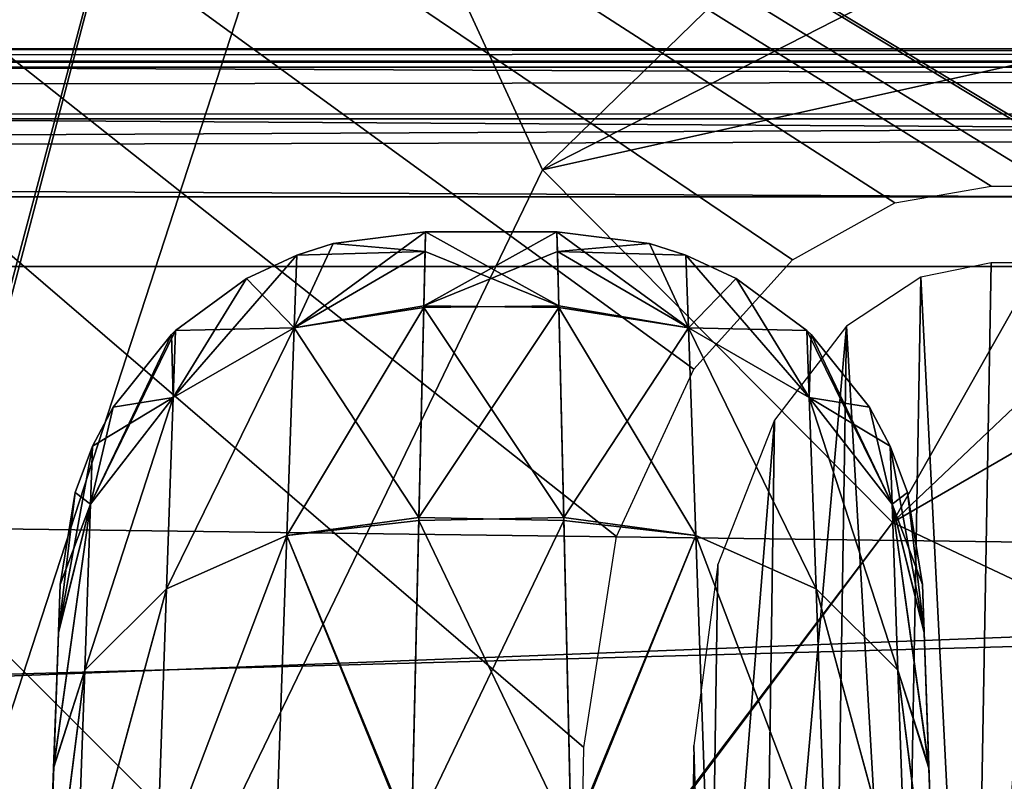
# Model space of a CAD drawing. Header units: millimetres. Extents: x -75 to 75, y -30 to 50.
# Tile 181 of 256: x 18.26 to 20.95, y 4 to 6.08. Entities that reach past the tile are written whole.
import ezdxf

# ---------------------------------------------------------------- set-up
doc = ezdxf.new("R2010")
doc.units = ezdxf.units.MM
doc.header["$LTSCALE"] = 81.481481
for name, color, linetype in [('127', 7, 'CONTINUOUS'), ('130', 7, 'CONTINUOUS'), ('133', 7, 'CONTINUOUS'), ('134', 7, 'CONTINUOUS'), ('137', 7, 'CONTINUOUS'), ('138', 7, 'CONTINUOUS'), ('154', 7, 'CONTINUOUS'), ('155', 7, 'CONTINUOUS'), ('160', 7, 'CONTINUOUS'), ('161', 7, 'CONTINUOUS'), ('162', 7, 'CONTINUOUS'), ('163', 7, 'CONTINUOUS'), ('192', 7, 'CONTINUOUS'), ('220', 7, 'CONTINUOUS'), ('221', 7, 'CONTINUOUS'), ('23', 7, 'CONTINUOUS'), ('231', 7, 'CONTINUOUS'), ('237', 7, 'CONTINUOUS'), ('257', 7, 'CONTINUOUS'), ('339', 7, 'CONTINUOUS'), ('347', 7, 'CONTINUOUS'), ('458', 7, 'CONTINUOUS'), ('482', 7, 'CONTINUOUS'), ('53', 7, 'CONTINUOUS'), ('6', 7, 'CONTINUOUS'), ('632', 7, 'CONTINUOUS'), ('633', 7, 'CONTINUOUS'), ('771', 7, 'CONTINUOUS'), ('8', 7, 'CONTINUOUS')]:
    doc.layers.add(name, color=color, linetype=linetype)

msp = doc.modelspace()

# ---------------------------------------------------------------- linework, layer by layer
at = {"layer": '127', "color": 251, "linetype": 'Continuous', "true_color": 0x464b4f}
for points in [[(52, 6, 16.422), (-11.7799, 6, 15.217), (-52, 6, 16.422), (52, 6, 16.422)], [(-11.2236, 6, 15.217), (-11.7799, 6, 15.217), (52, 6, 16.422), (-11.2236, 6, 15.217)], [(-10.7224, 6, 14.9756), (-11.2236, 6, 15.217), (52, 6, 16.422), (-10.7224, 6, 14.9756)], [(-10.3756, 6, 14.5407), (-10.7224, 6, 14.9756), (52, 6, 16.422), (-10.3756, 6, 14.5407)], [(-10.2518, 6, 13.9983), (-10.3756, 6, 14.5407), (52, 6, 16.422), (-10.2518, 6, 13.9983)], [(8.5607, 6, 14.0575), (-10.2518, 6, 13.9983), (52, 6, 16.422), (8.5607, 6, 14.0575)], [(9.117, 6, 14.0575), (8.5607, 6, 14.0575), (52, 6, 16.422), (9.117, 6, 14.0575)], [(9.6182, 6, 13.8161), (9.117, 6, 14.0575), (52, 6, 16.422), (9.6182, 6, 13.8161)], [(9.965, 6, 13.3812), (9.6182, 6, 13.8161), (52, 6, 16.422), (9.965, 6, 13.3812)], [(10.0888, 6, 12.8388), (9.965, 6, 13.3812), (52, 6, 16.422), (10.0888, 6, 12.8388)], [(10.7224, 6, -5.0211), (10.0888, 6, 12.8388), (52, 6, 16.422), (10.7224, 6, -5.0211)], [(11.2236, 6, -4.7797), (10.7224, 6, -5.0211), (52, 6, 16.422), (11.2236, 6, -4.7797)], [(11.7799, 6, -4.7797), (11.2236, 6, -4.7797), (52, 6, 16.422), (11.7799, 6, -4.7797)], [(12.2811, 6, -5.0211), (11.7799, 6, -4.7797), (52, 6, 16.422), (12.2811, 6, -5.0211)], [(12.628, 6, -5.456), (12.2811, 6, -5.0211), (52, 6, 16.422), (12.628, 6, -5.456)], [(12.7518, 6, -5.9983), (12.628, 6, -5.456), (52, 6, 16.422), (12.7518, 6, -5.9983)], [(13.6214, 6, -43.9675), (12.7518, 6, -39.9983), (52, 6, 16.422), (13.6214, 6, -43.9675)], [(12.7518, 6, -39.9983), (12.7518, 6, -5.9983), (52, 6, 16.422), (12.7518, 6, -39.9983)], [(14.1898, 6, -43.4817), (13.6214, 6, -43.9675), (52, 6, 16.422), (14.1898, 6, -43.4817)], [(14.7743, 6, -43.1009), (14.1898, 6, -43.4817), (52, 6, 16.422), (14.7743, 6, -43.1009)], [(16.0228, 6, -42.5929), (14.7743, 6, -43.1009), (52, 6, 16.422), (16.0228, 6, -42.5929)], [(16.0228, 6, -42.5929), (50.8738, 6, 14.5424), (17.3407, 6, -42.422), (16.0228, 6, -42.5929)], [(50.8738, 6, 14.5424), (16.0228, 6, -42.5929), (52, 6, 16.422), (50.8738, 6, 14.5424)], [(50.8738, 6, 14.5424), (50.75, 6, 14), (17.3407, 6, -42.422), (50.8738, 6, 14.5424)], [(50.75, 6, 14), (50.75, 6, -20), (17.3407, 6, -42.422), (50.75, 6, 14)], [(50.8738, 6, -20.5424), (51.2206, 6, -20.9773), (17.3407, 6, -42.422), (50.8738, 6, -20.5424)], [(17.3407, 6, -42.422), (51.7218, 6, -21.2187), (52, 6, -42.422), (17.3407, 6, -42.422)], [(50.75, 6, -20), (50.8738, 6, -20.5424), (17.3407, 6, -42.422), (50.75, 6, -20)], [(51.2206, 6, -20.9773), (51.7218, 6, -21.2187), (17.3407, 6, -42.422), (51.2206, 6, -20.9773)]]:
    msp.add_3dface(points, dxfattribs=at)
at = {"layer": '130', "color": 251, "linetype": 'Continuous', "true_color": 0x464b4f}
for points in [[(19.3705, 5.5, 79.9894), (19.7295, 5.5, 82.0106), (19.7295, 5.5, 79.9894), (19.3705, 5.5, 79.9894)], [(19.3705, 5.5, 82.0106), (19.7295, 5.5, 82.0106), (19.3705, 5.5, 79.9894), (19.3705, 5.5, 82.0106)]]:
    msp.add_3dface(points, dxfattribs=at)
at = {"layer": '133', "color": 251, "linetype": 'Continuous', "true_color": 0x464b4f}
for points in [[(18.3711, 4.5349, 79.9894), (18.3665, 4.4032, 79.2756), (18.3101, 2.7895, 83.9944), (18.3711, 4.5349, 79.9894)], [(18.3711, 4.5349, 82.0106), (18.3711, 4.5349, 79.9894), (18.3101, 2.7895, 83.9944), (18.3711, 4.5349, 82.0106)], [(18.3666, 4.406, 82.7171), (18.3711, 4.5349, 82.0106), (18.3101, 2.7895, 83.9944), (18.3666, 4.406, 82.7171)], [(18.3537, 4.0371, 83.331), (18.3666, 4.406, 82.7171), (18.3101, 2.7895, 83.9944), (18.3537, 4.0371, 83.331)], [(18.3665, 4.4032, 79.2756), (18.3535, 4.0328, 78.6641), (18.3101, 2.7895, 83.9944), (18.3665, 4.4032, 79.2756)], [(18.3341, 3.4756, 83.7756), (18.3537, 4.0371, 83.331), (18.3101, 2.7895, 83.9944), (18.3341, 3.4756, 83.7756)], [(18.3535, 4.0328, 78.6641), (18.3339, 3.4709, 78.2219), (18.3101, 2.7895, 83.9944), (18.3535, 4.0328, 78.6641)]]:
    msp.add_3dface(points, dxfattribs=at)
at = {"layer": '134', "color": 251, "linetype": 'Continuous', "true_color": 0x464b4f}
for points in [[(20.7334, 4.406, 79.2829), (20.7289, 4.5349, 79.9894), (20.7899, 2.7895, 78.0056), (20.7334, 4.406, 79.2829)], [(20.7289, 4.5349, 79.9894), (20.7289, 4.5349, 82.0106), (20.7899, 2.7895, 78.0056), (20.7289, 4.5349, 79.9894)], [(20.7289, 4.5349, 82.0106), (20.7335, 4.4032, 82.7244), (20.7899, 2.7895, 78.0056), (20.7289, 4.5349, 82.0106)], [(20.7463, 4.0371, 78.669), (20.7334, 4.406, 79.2829), (20.7899, 2.7895, 78.0056), (20.7463, 4.0371, 78.669)], [(20.7335, 4.4032, 82.7244), (20.7465, 4.0328, 83.3359), (20.7899, 2.7895, 78.0056), (20.7335, 4.4032, 82.7244)], [(20.7659, 3.4756, 78.2244), (20.7463, 4.0371, 78.669), (20.7899, 2.7895, 78.0056), (20.7659, 3.4756, 78.2244)], [(20.7465, 4.0328, 83.3359), (20.7661, 3.4709, 83.7781), (20.7899, 2.7895, 78.0056), (20.7465, 4.0328, 83.3359)]]:
    msp.add_3dface(points, dxfattribs=at)
at = {"layer": '137', "color": 251, "linetype": 'Continuous', "true_color": 0x464b4f}
for points in [[(19.9827, 5.4674, 79.9894), (19.7295, 5.5, 79.9894), (19.9827, 5.4674, 82.0106), (19.9827, 5.4674, 79.9894)], [(19.7295, 5.5, 79.9894), (19.7295, 5.5, 82.0106), (19.9827, 5.4674, 82.0106), (19.7295, 5.5, 79.9894)], [(20.082, 5.4358, 82.0106), (19.9827, 5.4674, 79.9894), (19.9827, 5.4674, 82.0106), (20.082, 5.4358, 82.0106)], [(20.082, 5.4358, 79.9894), (19.9827, 5.4674, 79.9894), (20.082, 5.4358, 82.0106), (20.082, 5.4358, 79.9894)], [(20.2194, 5.3718, 82.0106), (20.082, 5.4358, 79.9894), (20.082, 5.4358, 82.0106), (20.2194, 5.3718, 82.0106)], [(20.2194, 5.3718, 79.9894), (20.082, 5.4358, 79.9894), (20.2194, 5.3718, 82.0106), (20.2194, 5.3718, 79.9894)], [(20.413, 5.23, 82.0106), (20.2194, 5.3718, 79.9894), (20.2194, 5.3718, 82.0106), (20.413, 5.23, 82.0106)], [(20.413, 5.23, 79.9894), (20.2194, 5.3718, 79.9894), (20.413, 5.23, 82.0106), (20.413, 5.23, 79.9894)], [(20.4242, 5.2193, 82.0106), (20.413, 5.23, 79.9894), (20.413, 5.23, 82.0106), (20.4242, 5.2193, 82.0106)], [(20.4242, 5.2193, 79.9894), (20.413, 5.23, 79.9894), (20.4242, 5.2193, 82.0106), (20.4242, 5.2193, 79.9894)], [(20.5837, 5.02, 82.0106), (20.4242, 5.2193, 79.9894), (20.4242, 5.2193, 82.0106), (20.5837, 5.02, 82.0106)], [(20.5837, 5.02, 79.9894), (20.4242, 5.2193, 79.9894), (20.5837, 5.02, 82.0106), (20.5837, 5.02, 79.9894)], [(20.6402, 4.9133, 82.0106), (20.5837, 5.02, 79.9894), (20.5837, 5.02, 82.0106), (20.6402, 4.9133, 82.0106)], [(20.6402, 4.9133, 79.9894), (20.5837, 5.02, 79.9894), (20.6402, 4.9133, 82.0106), (20.6402, 4.9133, 79.9894)], [(20.6875, 4.7868, 82.0106), (20.6402, 4.9133, 79.9894), (20.6402, 4.9133, 82.0106), (20.6875, 4.7868, 82.0106)], [(20.6875, 4.7868, 79.9894), (20.6402, 4.9133, 79.9894), (20.6875, 4.7868, 82.0106), (20.6875, 4.7868, 79.9894)], [(20.7289, 4.5349, 82.0106), (20.6875, 4.7868, 79.9894), (20.6875, 4.7868, 82.0106), (20.7289, 4.5349, 82.0106)], [(20.7289, 4.5349, 82.0106), (20.7289, 4.5349, 79.9894), (20.6875, 4.7868, 79.9894), (20.7289, 4.5349, 82.0106)]]:
    msp.add_3dface(points, dxfattribs=at)
at = {"layer": '138', "color": 251, "linetype": 'Continuous', "true_color": 0x464b4f}
for points in [[(19.3705, 5.5, 82.0106), (19.3705, 5.5, 79.9894), (19.1173, 5.4674, 79.9894), (19.3705, 5.5, 82.0106)], [(19.1173, 5.4674, 82.0106), (19.3705, 5.5, 82.0106), (19.1173, 5.4674, 79.9894), (19.1173, 5.4674, 82.0106)], [(19.018, 5.4358, 79.9894), (19.1173, 5.4674, 82.0106), (19.1173, 5.4674, 79.9894), (19.018, 5.4358, 79.9894)], [(19.018, 5.4358, 82.0106), (19.1173, 5.4674, 82.0106), (19.018, 5.4358, 79.9894), (19.018, 5.4358, 82.0106)], [(18.8806, 5.3718, 79.9894), (19.018, 5.4358, 82.0106), (19.018, 5.4358, 79.9894), (18.8806, 5.3718, 79.9894)], [(18.8806, 5.3718, 82.0106), (19.018, 5.4358, 82.0106), (18.8806, 5.3718, 79.9894), (18.8806, 5.3718, 82.0106)], [(18.687, 5.23, 79.9894), (18.8806, 5.3718, 82.0106), (18.8806, 5.3718, 79.9894), (18.687, 5.23, 79.9894)], [(18.687, 5.23, 82.0106), (18.8806, 5.3718, 82.0106), (18.687, 5.23, 79.9894), (18.687, 5.23, 82.0106)], [(18.6758, 5.2193, 79.9894), (18.687, 5.23, 82.0106), (18.687, 5.23, 79.9894), (18.6758, 5.2193, 79.9894)], [(18.6758, 5.2193, 82.0106), (18.687, 5.23, 82.0106), (18.6758, 5.2193, 79.9894), (18.6758, 5.2193, 82.0106)], [(18.5163, 5.02, 82.0106), (18.6758, 5.2193, 82.0106), (18.5163, 5.02, 79.9894), (18.5163, 5.02, 82.0106)], [(18.5163, 5.02, 79.9894), (18.6758, 5.2193, 82.0106), (18.6758, 5.2193, 79.9894), (18.5163, 5.02, 79.9894)], [(18.4598, 4.9133, 82.0106), (18.5163, 5.02, 82.0106), (18.4598, 4.9133, 79.9894), (18.4598, 4.9133, 82.0106)], [(18.4598, 4.9133, 79.9894), (18.5163, 5.02, 82.0106), (18.5163, 5.02, 79.9894), (18.4598, 4.9133, 79.9894)], [(18.4125, 4.7868, 82.0106), (18.4598, 4.9133, 82.0106), (18.4125, 4.7868, 79.9894), (18.4125, 4.7868, 82.0106)], [(18.4125, 4.7868, 79.9894), (18.4598, 4.9133, 82.0106), (18.4598, 4.9133, 79.9894), (18.4125, 4.7868, 79.9894)], [(18.3711, 4.5349, 79.9894), (18.4125, 4.7868, 82.0106), (18.4125, 4.7868, 79.9894), (18.3711, 4.5349, 79.9894)], [(18.3711, 4.5349, 79.9894), (18.3711, 4.5349, 82.0106), (18.4125, 4.7868, 82.0106), (18.3711, 4.5349, 79.9894)]]:
    msp.add_3dface(points, dxfattribs=at)
at = {"layer": '154', "color": 251, "linetype": 'Continuous', "true_color": 0x464b4f}
for points in [[(19.7295, 5.5, 82.0106), (19.3657, 5.2971, 83.0951), (19.7308, 5.4461, 82.5768), (19.7295, 5.5, 82.0106)], [(19.7295, 5.5, 82.0106), (19.3705, 5.5, 82.0106), (19.3657, 5.2971, 83.0951), (19.7295, 5.5, 82.0106)], [(19.7308, 5.4461, 82.5768), (19.3657, 5.2971, 83.0951), (19.7344, 5.2925, 83.1068), (19.7308, 5.4461, 82.5768)], [(19.3657, 5.2971, 83.0951), (19.3522, 4.7181, 84.0306), (19.7344, 5.2925, 83.1068), (19.3657, 5.2971, 83.0951)], [(19.7344, 5.2925, 83.1068), (19.3522, 4.7181, 84.0306), (19.7479, 4.7102, 84.0392), (19.7344, 5.2925, 83.1068)], [(19.3522, 4.7181, 84.0306), (19.3318, 3.8405, 84.6945), (19.7479, 4.7102, 84.0392), (19.3522, 4.7181, 84.0306)], [(19.7479, 4.7102, 84.0392), (19.3318, 3.8405, 84.6945), (19.7684, 3.8309, 84.6992), (19.7479, 4.7102, 84.0392)]]:
    msp.add_3dface(points, dxfattribs=at)
at = {"layer": '155', "color": 251, "linetype": 'Continuous', "true_color": 0x464b4f}
for points in [[(19.3705, 5.5, 79.9894), (19.7343, 5.2971, 78.9049), (19.3692, 5.4461, 79.4232), (19.3705, 5.5, 79.9894)], [(19.3705, 5.5, 79.9894), (19.7295, 5.5, 79.9894), (19.7343, 5.2971, 78.9049), (19.3705, 5.5, 79.9894)], [(19.3692, 5.4461, 79.4232), (19.7343, 5.2971, 78.9049), (19.3656, 5.2925, 78.8932), (19.3692, 5.4461, 79.4232)], [(19.3656, 5.2925, 78.8932), (19.7478, 4.7181, 77.9694), (19.3521, 4.7102, 77.9608), (19.3656, 5.2925, 78.8932)], [(19.7343, 5.2971, 78.9049), (19.7478, 4.7181, 77.9694), (19.3656, 5.2925, 78.8932), (19.7343, 5.2971, 78.9049)], [(19.7478, 4.7181, 77.9694), (19.7682, 3.8405, 77.3055), (19.3521, 4.7102, 77.9608), (19.7478, 4.7181, 77.9694)], [(19.3521, 4.7102, 77.9608), (19.7682, 3.8405, 77.3055), (19.3316, 3.8309, 77.3008), (19.3521, 4.7102, 77.9608)]]:
    msp.add_3dface(points, dxfattribs=at)
at = {"layer": '160', "color": 251, "linetype": 'Continuous', "true_color": 0x464b4f}
for points in [[(19.7343, 5.2971, 78.9049), (19.7295, 5.5, 79.9894), (20.0889, 5.2373, 78.9304), (19.7343, 5.2971, 78.9049)], [(19.7295, 5.5, 79.9894), (19.9827, 5.4674, 79.9894), (20.0889, 5.2373, 78.9304), (19.7295, 5.5, 79.9894)], [(19.9827, 5.4674, 79.9894), (20.082, 5.4358, 79.9894), (20.0889, 5.2373, 78.9304), (19.9827, 5.4674, 79.9894)], [(20.082, 5.4358, 79.9894), (20.2194, 5.3718, 79.9894), (20.4194, 5.0471, 79.0114), (20.082, 5.4358, 79.9894)], [(20.082, 5.4358, 79.9894), (20.4194, 5.0471, 79.0114), (20.0889, 5.2373, 78.9304), (20.082, 5.4358, 79.9894)], [(20.2194, 5.3718, 79.9894), (20.413, 5.23, 79.9894), (20.4194, 5.0471, 79.0114), (20.2194, 5.3718, 79.9894)], [(19.7478, 4.7181, 77.9694), (19.7343, 5.2971, 78.9049), (20.0889, 5.2373, 78.9304), (19.7478, 4.7181, 77.9694)], [(19.7478, 4.7181, 77.9694), (20.0889, 5.2373, 78.9304), (20.1088, 4.6689, 78.0155), (19.7478, 4.7181, 77.9694)], [(20.0889, 5.2373, 78.9304), (20.4377, 4.5233, 78.1658), (20.1088, 4.6689, 78.0155), (20.0889, 5.2373, 78.9304)], [(20.4194, 5.0471, 79.0114), (20.4377, 4.5233, 78.1658), (20.0889, 5.2373, 78.9304), (20.4194, 5.0471, 79.0114)], [(20.413, 5.23, 79.9894), (20.4242, 5.2193, 79.9894), (20.6457, 4.7548, 79.1352), (20.413, 5.23, 79.9894)], [(20.413, 5.23, 79.9894), (20.6457, 4.7548, 79.1352), (20.4194, 5.0471, 79.0114), (20.413, 5.23, 79.9894)], [(20.4242, 5.2193, 79.9894), (20.5837, 5.02, 79.9894), (20.6457, 4.7548, 79.1352), (20.4242, 5.2193, 79.9894)], [(20.4194, 5.0471, 79.0114), (20.6616, 4.3006, 78.3948), (20.4377, 4.5233, 78.1658), (20.4194, 5.0471, 79.0114)], [(20.6457, 4.7548, 79.1352), (20.6616, 4.3006, 78.3948), (20.4194, 5.0471, 79.0114), (20.6457, 4.7548, 79.1352)], [(20.5837, 5.02, 79.9894), (20.6402, 4.9133, 79.9894), (20.6457, 4.7548, 79.1352), (20.5837, 5.02, 79.9894)], [(20.6402, 4.9133, 79.9894), (20.7334, 4.406, 79.2829), (20.6457, 4.7548, 79.1352), (20.6402, 4.9133, 79.9894)], [(20.7334, 4.406, 79.2829), (20.6402, 4.9133, 79.9894), (20.6875, 4.7868, 79.9894), (20.7334, 4.406, 79.2829)], [(20.7289, 4.5349, 79.9894), (20.7334, 4.406, 79.2829), (20.6875, 4.7868, 79.9894), (20.7289, 4.5349, 79.9894)], [(20.7334, 4.406, 79.2829), (20.7463, 4.0371, 78.669), (20.6457, 4.7548, 79.1352), (20.7334, 4.406, 79.2829)], [(20.6457, 4.7548, 79.1352), (20.7463, 4.0371, 78.669), (20.6616, 4.3006, 78.3948), (20.6457, 4.7548, 79.1352)], [(19.7682, 3.8405, 77.3055), (19.7478, 4.7181, 77.9694), (20.1088, 4.6689, 78.0155), (19.7682, 3.8405, 77.3055)], [(19.7682, 3.8405, 77.3055), (20.1088, 4.6689, 78.0155), (20.1388, 3.808, 77.3688), (19.7682, 3.8405, 77.3055)], [(20.1088, 4.6689, 78.0155), (20.4654, 3.7295, 77.5668), (20.1388, 3.808, 77.3688), (20.1088, 4.6689, 78.0155)], [(20.4377, 4.5233, 78.1658), (20.4654, 3.7295, 77.5668), (20.1088, 4.6689, 78.0155), (20.4377, 4.5233, 78.1658)], [(20.6616, 4.3006, 78.3948), (20.6856, 3.6112, 77.8667), (20.4377, 4.5233, 78.1658), (20.6616, 4.3006, 78.3948)], [(20.4377, 4.5233, 78.1658), (20.6856, 3.6112, 77.8667), (20.4654, 3.7295, 77.5668), (20.4377, 4.5233, 78.1658)], [(20.7463, 4.0371, 78.669), (20.7659, 3.4756, 78.2244), (20.6616, 4.3006, 78.3948), (20.7463, 4.0371, 78.669)], [(20.6616, 4.3006, 78.3948), (20.7659, 3.4756, 78.2244), (20.6856, 3.6112, 77.8667), (20.6616, 4.3006, 78.3948)]]:
    msp.add_3dface(points, dxfattribs=at)
at = {"layer": '161', "color": 251, "linetype": 'Continuous', "true_color": 0x464b4f}
for points in [[(19.9827, 5.4674, 82.0106), (19.7295, 5.5, 82.0106), (19.7308, 5.4461, 82.5768), (19.9827, 5.4674, 82.0106)], [(20.082, 5.4358, 82.0106), (19.9827, 5.4674, 82.0106), (19.7308, 5.4461, 82.5768), (20.082, 5.4358, 82.0106)], [(19.7308, 5.4461, 82.5768), (19.7344, 5.2925, 83.1068), (20.0889, 5.2373, 83.0696), (19.7308, 5.4461, 82.5768)], [(20.082, 5.4358, 82.0106), (19.7308, 5.4461, 82.5768), (20.0889, 5.2373, 83.0696), (20.082, 5.4358, 82.0106)], [(20.2194, 5.3718, 82.0106), (20.082, 5.4358, 82.0106), (20.0889, 5.2373, 83.0696), (20.2194, 5.3718, 82.0106)], [(20.413, 5.23, 82.0106), (20.2194, 5.3718, 82.0106), (20.0889, 5.2373, 83.0696), (20.413, 5.23, 82.0106)], [(19.7344, 5.2925, 83.1068), (19.7479, 4.7102, 84.0392), (20.1088, 4.6689, 83.9845), (19.7344, 5.2925, 83.1068)], [(20.0889, 5.2373, 83.0696), (19.7344, 5.2925, 83.1068), (20.1088, 4.6689, 83.9845), (20.0889, 5.2373, 83.0696)], [(20.413, 5.23, 82.0106), (20.0889, 5.2373, 83.0696), (20.4194, 5.0471, 82.9886), (20.413, 5.23, 82.0106)], [(20.0889, 5.2373, 83.0696), (20.1088, 4.6689, 83.9845), (20.4377, 4.5233, 83.8342), (20.0889, 5.2373, 83.0696)], [(20.4194, 5.0471, 82.9886), (20.0889, 5.2373, 83.0696), (20.4377, 4.5233, 83.8342), (20.4194, 5.0471, 82.9886)], [(20.4242, 5.2193, 82.0106), (20.413, 5.23, 82.0106), (20.4194, 5.0471, 82.9886), (20.4242, 5.2193, 82.0106)], [(20.5837, 5.02, 82.0106), (20.4242, 5.2193, 82.0106), (20.4194, 5.0471, 82.9886), (20.5837, 5.02, 82.0106)], [(20.4194, 5.0471, 82.9886), (20.4377, 4.5233, 83.8342), (20.6616, 4.3007, 83.6051), (20.4194, 5.0471, 82.9886)], [(20.6457, 4.7548, 82.8648), (20.4194, 5.0471, 82.9886), (20.6616, 4.3007, 83.6051), (20.6457, 4.7548, 82.8648)], [(20.6402, 4.9133, 82.0106), (20.4194, 5.0471, 82.9886), (20.6457, 4.7548, 82.8648), (20.6402, 4.9133, 82.0106)], [(20.6402, 4.9133, 82.0106), (20.5837, 5.02, 82.0106), (20.4194, 5.0471, 82.9886), (20.6402, 4.9133, 82.0106)], [(20.6875, 4.7868, 82.0106), (20.6402, 4.9133, 82.0106), (20.6457, 4.7548, 82.8648), (20.6875, 4.7868, 82.0106)], [(20.7289, 4.5349, 82.0106), (20.6875, 4.7868, 82.0106), (20.6457, 4.7548, 82.8648), (20.7289, 4.5349, 82.0106)], [(20.7465, 4.0328, 83.3359), (20.7335, 4.4032, 82.7244), (20.6457, 4.7548, 82.8648), (20.7465, 4.0328, 83.3359)], [(20.7465, 4.0328, 83.3359), (20.6457, 4.7548, 82.8648), (20.6616, 4.3007, 83.6051), (20.7465, 4.0328, 83.3359)], [(20.7335, 4.4032, 82.7244), (20.7289, 4.5349, 82.0106), (20.6457, 4.7548, 82.8648), (20.7335, 4.4032, 82.7244)], [(19.7479, 4.7102, 84.0392), (19.7684, 3.8309, 84.6992), (20.1088, 4.6689, 83.9845), (19.7479, 4.7102, 84.0392)], [(20.1088, 4.6689, 83.9845), (19.7684, 3.8309, 84.6992), (20.1388, 3.8079, 84.6312), (20.1088, 4.6689, 83.9845)], [(20.1088, 4.6689, 83.9845), (20.1388, 3.8079, 84.6312), (20.4654, 3.7296, 84.4332), (20.1088, 4.6689, 83.9845)], [(20.4377, 4.5233, 83.8342), (20.1088, 4.6689, 83.9845), (20.4654, 3.7296, 84.4332), (20.4377, 4.5233, 83.8342)], [(20.4377, 4.5233, 83.8342), (20.4654, 3.7296, 84.4332), (20.6856, 3.6114, 84.1333), (20.4377, 4.5233, 83.8342)], [(20.6616, 4.3007, 83.6051), (20.4377, 4.5233, 83.8342), (20.6856, 3.6114, 84.1333), (20.6616, 4.3007, 83.6051)], [(20.7661, 3.4709, 83.7781), (20.7465, 4.0328, 83.3359), (20.6616, 4.3007, 83.6051), (20.7661, 3.4709, 83.7781)], [(20.7661, 3.4709, 83.7781), (20.6616, 4.3007, 83.6051), (20.6856, 3.6114, 84.1333), (20.7661, 3.4709, 83.7781)]]:
    msp.add_3dface(points, dxfattribs=at)
at = {"layer": '162', "color": 251, "linetype": 'Continuous', "true_color": 0x464b4f}
for points in [[(19.3657, 5.2971, 83.0951), (19.3705, 5.5, 82.0106), (19.0111, 5.2373, 83.0696), (19.3657, 5.2971, 83.0951)], [(19.3705, 5.5, 82.0106), (19.1173, 5.4674, 82.0106), (19.0111, 5.2373, 83.0696), (19.3705, 5.5, 82.0106)], [(19.1173, 5.4674, 82.0106), (19.018, 5.4358, 82.0106), (19.0111, 5.2373, 83.0696), (19.1173, 5.4674, 82.0106)], [(19.018, 5.4358, 82.0106), (18.6806, 5.0471, 82.9886), (19.0111, 5.2373, 83.0696), (19.018, 5.4358, 82.0106)], [(19.018, 5.4358, 82.0106), (18.8806, 5.3718, 82.0106), (18.6806, 5.0471, 82.9886), (19.018, 5.4358, 82.0106)], [(18.8806, 5.3718, 82.0106), (18.687, 5.23, 82.0106), (18.6806, 5.0471, 82.9886), (18.8806, 5.3718, 82.0106)], [(19.3522, 4.7181, 84.0306), (19.3657, 5.2971, 83.0951), (19.0111, 5.2373, 83.0696), (19.3522, 4.7181, 84.0306)], [(18.687, 5.23, 82.0106), (18.6758, 5.2193, 82.0106), (18.4543, 4.7548, 82.8648), (18.687, 5.23, 82.0106)], [(18.687, 5.23, 82.0106), (18.4543, 4.7548, 82.8648), (18.6806, 5.0471, 82.9886), (18.687, 5.23, 82.0106)], [(18.6806, 5.0471, 82.9886), (18.6623, 4.5233, 83.8342), (19.0111, 5.2373, 83.0696), (18.6806, 5.0471, 82.9886)], [(19.0111, 5.2373, 83.0696), (18.6623, 4.5233, 83.8342), (18.9912, 4.6689, 83.9845), (19.0111, 5.2373, 83.0696)], [(19.3522, 4.7181, 84.0306), (19.0111, 5.2373, 83.0696), (18.9912, 4.6689, 83.9845), (19.3522, 4.7181, 84.0306)], [(18.6758, 5.2193, 82.0106), (18.5163, 5.02, 82.0106), (18.4543, 4.7548, 82.8648), (18.6758, 5.2193, 82.0106)], [(18.4543, 4.7548, 82.8648), (18.4384, 4.3006, 83.6052), (18.6806, 5.0471, 82.9886), (18.4543, 4.7548, 82.8648)], [(18.6806, 5.0471, 82.9886), (18.4384, 4.3006, 83.6052), (18.6623, 4.5233, 83.8342), (18.6806, 5.0471, 82.9886)], [(18.5163, 5.02, 82.0106), (18.4598, 4.9133, 82.0106), (18.4543, 4.7548, 82.8648), (18.5163, 5.02, 82.0106)], [(18.3666, 4.406, 82.7171), (18.4598, 4.9133, 82.0106), (18.4125, 4.7868, 82.0106), (18.3666, 4.406, 82.7171)], [(18.4598, 4.9133, 82.0106), (18.3666, 4.406, 82.7171), (18.4543, 4.7548, 82.8648), (18.4598, 4.9133, 82.0106)], [(18.3711, 4.5349, 82.0106), (18.3666, 4.406, 82.7171), (18.4125, 4.7868, 82.0106), (18.3711, 4.5349, 82.0106)], [(18.3666, 4.406, 82.7171), (18.3537, 4.0371, 83.331), (18.4543, 4.7548, 82.8648), (18.3666, 4.406, 82.7171)], [(18.4543, 4.7548, 82.8648), (18.3537, 4.0371, 83.331), (18.4384, 4.3006, 83.6052), (18.4543, 4.7548, 82.8648)], [(19.3318, 3.8405, 84.6945), (19.3522, 4.7181, 84.0306), (18.9912, 4.6689, 83.9845), (19.3318, 3.8405, 84.6945)], [(18.6623, 4.5233, 83.8342), (18.6346, 3.7295, 84.4332), (18.9912, 4.6689, 83.9845), (18.6623, 4.5233, 83.8342)], [(18.9912, 4.6689, 83.9845), (18.6346, 3.7295, 84.4332), (18.9612, 3.808, 84.6312), (18.9912, 4.6689, 83.9845)], [(19.3318, 3.8405, 84.6945), (18.9912, 4.6689, 83.9845), (18.9612, 3.808, 84.6312), (19.3318, 3.8405, 84.6945)], [(18.4384, 4.3006, 83.6052), (18.4144, 3.6112, 84.1333), (18.6623, 4.5233, 83.8342), (18.4384, 4.3006, 83.6052)], [(18.6623, 4.5233, 83.8342), (18.4144, 3.6112, 84.1333), (18.6346, 3.7295, 84.4332), (18.6623, 4.5233, 83.8342)], [(18.4384, 4.3006, 83.6052), (18.3341, 3.4756, 83.7756), (18.4144, 3.6112, 84.1333), (18.4384, 4.3006, 83.6052)], [(18.3537, 4.0371, 83.331), (18.3341, 3.4756, 83.7756), (18.4384, 4.3006, 83.6052), (18.3537, 4.0371, 83.331)]]:
    msp.add_3dface(points, dxfattribs=at)
at = {"layer": '163', "color": 251, "linetype": 'Continuous', "true_color": 0x464b4f}
for points in [[(19.1173, 5.4674, 79.9894), (19.3705, 5.5, 79.9894), (19.3692, 5.4461, 79.4232), (19.1173, 5.4674, 79.9894)], [(19.018, 5.4358, 79.9894), (19.1173, 5.4674, 79.9894), (19.3692, 5.4461, 79.4232), (19.018, 5.4358, 79.9894)], [(19.3692, 5.4461, 79.4232), (19.3656, 5.2925, 78.8932), (19.0111, 5.2373, 78.9304), (19.3692, 5.4461, 79.4232)], [(19.018, 5.4358, 79.9894), (19.3692, 5.4461, 79.4232), (19.0111, 5.2373, 78.9304), (19.018, 5.4358, 79.9894)], [(18.8806, 5.3718, 79.9894), (19.018, 5.4358, 79.9894), (19.0111, 5.2373, 78.9304), (18.8806, 5.3718, 79.9894)], [(18.687, 5.23, 79.9894), (18.8806, 5.3718, 79.9894), (19.0111, 5.2373, 78.9304), (18.687, 5.23, 79.9894)], [(19.0111, 5.2373, 78.9304), (19.3656, 5.2925, 78.8932), (18.9912, 4.6689, 78.0155), (19.0111, 5.2373, 78.9304)], [(19.3656, 5.2925, 78.8932), (19.3521, 4.7102, 77.9608), (18.9912, 4.6689, 78.0155), (19.3656, 5.2925, 78.8932)], [(18.6806, 5.0471, 79.0114), (19.0111, 5.2373, 78.9304), (18.6623, 4.5233, 78.1658), (18.6806, 5.0471, 79.0114)], [(19.0111, 5.2373, 78.9304), (18.9912, 4.6689, 78.0155), (18.6623, 4.5233, 78.1658), (19.0111, 5.2373, 78.9304)], [(18.6758, 5.2193, 79.9894), (18.687, 5.23, 79.9894), (18.6806, 5.0471, 79.0114), (18.6758, 5.2193, 79.9894)], [(18.687, 5.23, 79.9894), (19.0111, 5.2373, 78.9304), (18.6806, 5.0471, 79.0114), (18.687, 5.23, 79.9894)], [(18.5163, 5.02, 79.9894), (18.6758, 5.2193, 79.9894), (18.6806, 5.0471, 79.0114), (18.5163, 5.02, 79.9894)], [(18.6806, 5.0471, 79.0114), (18.6623, 4.5233, 78.1658), (18.4384, 4.3007, 78.3949), (18.6806, 5.0471, 79.0114)], [(18.4543, 4.7548, 79.1352), (18.6806, 5.0471, 79.0114), (18.4384, 4.3007, 78.3949), (18.4543, 4.7548, 79.1352)], [(18.4598, 4.9133, 79.9894), (18.6806, 5.0471, 79.0114), (18.4543, 4.7548, 79.1352), (18.4598, 4.9133, 79.9894)], [(18.4598, 4.9133, 79.9894), (18.5163, 5.02, 79.9894), (18.6806, 5.0471, 79.0114), (18.4598, 4.9133, 79.9894)], [(18.4125, 4.7868, 79.9894), (18.4598, 4.9133, 79.9894), (18.4543, 4.7548, 79.1352), (18.4125, 4.7868, 79.9894)], [(18.3711, 4.5349, 79.9894), (18.4125, 4.7868, 79.9894), (18.4543, 4.7548, 79.1352), (18.3711, 4.5349, 79.9894)], [(18.3535, 4.0328, 78.6641), (18.4543, 4.7548, 79.1352), (18.4384, 4.3007, 78.3949), (18.3535, 4.0328, 78.6641)], [(18.3535, 4.0328, 78.6641), (18.3665, 4.4032, 79.2756), (18.4543, 4.7548, 79.1352), (18.3535, 4.0328, 78.6641)], [(18.3665, 4.4032, 79.2756), (18.3711, 4.5349, 79.9894), (18.4543, 4.7548, 79.1352), (18.3665, 4.4032, 79.2756)], [(19.3521, 4.7102, 77.9608), (19.3316, 3.8309, 77.3008), (18.9912, 4.6689, 78.0155), (19.3521, 4.7102, 77.9608)], [(18.6623, 4.5233, 78.1658), (18.9912, 4.6689, 78.0155), (18.6346, 3.7296, 77.5668), (18.6623, 4.5233, 78.1658)], [(18.9912, 4.6689, 78.0155), (18.9612, 3.8079, 77.3688), (18.6346, 3.7296, 77.5668), (18.9912, 4.6689, 78.0155)], [(18.9912, 4.6689, 78.0155), (19.3316, 3.8309, 77.3008), (18.9612, 3.8079, 77.3688), (18.9912, 4.6689, 78.0155)], [(18.6623, 4.5233, 78.1658), (18.6346, 3.7296, 77.5668), (18.4144, 3.6114, 77.8667), (18.6623, 4.5233, 78.1658)], [(18.4384, 4.3007, 78.3949), (18.6623, 4.5233, 78.1658), (18.4144, 3.6114, 77.8667), (18.4384, 4.3007, 78.3949)], [(18.3339, 3.4709, 78.2219), (18.3535, 4.0328, 78.6641), (18.4384, 4.3007, 78.3949), (18.3339, 3.4709, 78.2219)], [(18.3339, 3.4709, 78.2219), (18.4384, 4.3007, 78.3949), (18.4144, 3.6114, 77.8667), (18.3339, 3.4709, 78.2219)]]:
    msp.add_3dface(points, dxfattribs=at)
at = {"layer": '192', "color": 251, "linetype": 'Continuous', "true_color": 0x464b4f}
for points in [[(17.7749, 7.3567, 93.5696), (18.8869, 7.2105, 93.5645), (10.3562, 2.7895, 93.4101), (17.7749, 7.3567, 93.5696)], [(18.8869, 7.2105, 93.5645), (31.2493, 2.7895, 93.4101), (10.3562, 2.7895, 93.4101), (18.8869, 7.2105, 93.5645)], [(31.481, 7.2105, 93.5645), (31.2493, 2.7895, 93.4101), (18.8869, 7.2105, 93.5645), (31.481, 7.2105, 93.5645)]]:
    msp.add_3dface(points, dxfattribs=at)
at = {"layer": '220', "color": 251, "linetype": 'Continuous', "true_color": 0x464b4f}
for points in [[(-52, 5.5958, 17.0564), (-52, 4.2501, 17.6839), (52, 2.9042, 18.3115), (-52, 5.5958, 17.0564)], [(52, 5.5958, 17.0564), (-52, 5.5958, 17.0564), (52, 4.2501, 17.6839), (52, 5.5958, 17.0564)], [(52, 4.2501, 17.6839), (-52, 5.5958, 17.0564), (52, 2.9042, 18.3115), (52, 4.2501, 17.6839)], [(-52, 4.2501, 17.6839), (-52, 2.9042, 18.3115), (52, 2.9042, 18.3115), (-52, 4.2501, 17.6839)]]:
    msp.add_3dface(points, dxfattribs=at)
at = {"layer": '221', "color": 251, "linetype": 'Continuous', "true_color": 0x464b4f}
for points in [[(52, 5.9505, 16.6804), (52, 6, 16.422), (-52, 5.9505, 16.6804), (52, 5.9505, 16.6804)], [(52, 6, 16.422), (-52, 6, 16.422), (-52, 5.9505, 16.6804), (52, 6, 16.422)], [(-52, 5.809, 16.9025), (52, 5.9505, 16.6804), (-52, 5.9505, 16.6804), (-52, 5.809, 16.9025)], [(52, 5.809, 16.9025), (52, 5.9505, 16.6804), (-52, 5.809, 16.9025), (52, 5.809, 16.9025)], [(-52, 5.5958, 17.0564), (52, 5.809, 16.9025), (-52, 5.809, 16.9025), (-52, 5.5958, 17.0564)], [(-52, 5.5958, 17.0564), (52, 5.5958, 17.0564), (52, 5.809, 16.9025), (-52, 5.5958, 17.0564)]]:
    msp.add_3dface(points, dxfattribs=at)
at = {"layer": '23', "color": 251, "linetype": 'Continuous', "true_color": 0x565d62}
for points in [[(2.669, 5.4047, 96.0507), (58.5, 5.4047, 96.0507), (2.7626, 3.8617, 95.9698), (2.669, 5.4047, 96.0507)], [(58.5, 5.4047, 96.0507), (2.8408, 2.5, 95.8984), (2.7626, 3.8617, 95.9698), (58.5, 5.4047, 96.0507)], [(58.5, 3.9517, 95.9745), (2.8408, 2.5, 95.8984), (58.5, 5.4047, 96.0507), (58.5, 3.9517, 95.9745)]]:
    msp.add_3dface(points, dxfattribs=at)
at = {"layer": '231', "color": 251, "linetype": 'Continuous', "true_color": 0x464b4f}
for points in [[(17.3407, 5.5958, -43.0564), (52, 5.5958, -43.0564), (17.3972, 4.2527, -43.6827), (17.3407, 5.5958, -43.0564)], [(17.3972, 4.2527, -43.6827), (52, 5.5958, -43.0564), (17.445, 2.9042, -44.3115), (17.3972, 4.2527, -43.6827)], [(17.445, 2.9042, -44.3115), (52, 5.5958, -43.0564), (52, 4.2501, -43.6839), (17.445, 2.9042, -44.3115)], [(52, 2.9042, -44.3115), (17.445, 2.9042, -44.3115), (52, 4.2501, -43.6839), (52, 2.9042, -44.3115)]]:
    msp.add_3dface(points, dxfattribs=at)
at = {"layer": '237', "color": 251, "linetype": 'Continuous', "true_color": 0x464b4f}
for points in [[(17.3407, 6, -42.422), (52, 6, -42.422), (52, 5.9505, -42.6804), (17.3407, 6, -42.422)], [(17.3407, 5.9645, -42.6422), (17.3407, 6, -42.422), (52, 5.9505, -42.6804), (17.3407, 5.9645, -42.6422)], [(17.3407, 5.9505, -42.6804), (17.3407, 5.9645, -42.6422), (52, 5.9505, -42.6804), (17.3407, 5.9505, -42.6804)], [(52, 5.809, -42.9025), (17.3407, 5.9505, -42.6804), (52, 5.9505, -42.6804), (52, 5.809, -42.9025)], [(17.3407, 5.8227, -42.8875), (17.3407, 5.9505, -42.6804), (52, 5.809, -42.9025), (17.3407, 5.8227, -42.8875)], [(17.3407, 5.8092, -42.9023), (17.3407, 5.8227, -42.8875), (52, 5.809, -42.9025), (17.3407, 5.8092, -42.9023)], [(52, 5.5958, -43.0564), (17.3407, 5.8092, -42.9023), (52, 5.809, -42.9025), (52, 5.5958, -43.0564)], [(52, 5.5958, -43.0564), (17.3407, 5.5958, -43.0564), (17.3407, 5.8092, -42.9023), (52, 5.5958, -43.0564)]]:
    msp.add_3dface(points, dxfattribs=at)
at = {"layer": '257', "color": 251, "linetype": 'Continuous', "true_color": 0x464b4f}
for points in [[(20.3735, 5.4232, -93.5021), (20.6527, 5.5791, -93.5075), (10.3562, 12.2105, -93.7391), (20.3735, 5.4232, -93.5021)], [(20.6527, 5.5791, -93.5075), (20.9162, 5.6242, -93.5091), (10.3562, 12.2105, -93.7391), (20.6527, 5.5791, -93.5075)], [(20.9162, 5.6242, -93.5091), (21.0838, 5.6242, -93.5091), (10.3562, 12.2105, -93.7391), (20.9162, 5.6242, -93.5091)], [(21.0838, 5.6242, -93.5091), (21.3557, 5.5761, -93.5074), (10.3562, 12.2105, -93.7391), (21.0838, 5.6242, -93.5091)], [(21.3557, 5.5761, -93.5074), (21.6319, 5.4188, -93.5019), (10.3562, 12.2105, -93.7391), (21.3557, 5.5761, -93.5074)], [(21.6319, 5.4188, -93.5019), (36.7806, 2.7895, -93.4101), (10.3562, 12.2105, -93.7391), (21.6319, 5.4188, -93.5019)], [(36.7806, 2.7895, -93.4101), (36.8033, 4.0893, -93.4555), (10.3562, 12.2105, -93.7391), (36.7806, 2.7895, -93.4101)], [(36.8033, 4.0893, -93.4555), (36.8924, 4.6662, -93.4756), (10.3562, 12.2105, -93.7391), (36.8033, 4.0893, -93.4555)], [(36.8924, 4.6662, -93.4756), (37.104, 5.1245, -93.4916), (10.3562, 12.2105, -93.7391), (36.8924, 4.6662, -93.4756)], [(37.104, 5.1245, -93.4916), (37.3735, 5.4232, -93.5021), (10.3562, 12.2105, -93.7391), (37.104, 5.1245, -93.4916)], [(10.3562, 7.4943, -93.5744), (19.7806, 2.7895, -93.4101), (10.3562, 12.2105, -93.7391), (10.3562, 7.4943, -93.5744)], [(19.7806, 2.7895, -93.4101), (19.8033, 4.0893, -93.4555), (10.3562, 12.2105, -93.7391), (19.7806, 2.7895, -93.4101)], [(19.8033, 4.0893, -93.4555), (19.8924, 4.6662, -93.4756), (10.3562, 12.2105, -93.7391), (19.8033, 4.0893, -93.4555)], [(19.8924, 4.6662, -93.4756), (20.104, 5.1245, -93.4916), (10.3562, 12.2105, -93.7391), (19.8924, 4.6662, -93.4756)], [(20.104, 5.1245, -93.4916), (20.3735, 5.4232, -93.5021), (10.3562, 12.2105, -93.7391), (20.104, 5.1245, -93.4916)], [(37.3735, 5.4232, -93.5021), (37.6527, 5.5791, -93.5075), (10.3562, 12.2105, -93.7391), (37.3735, 5.4232, -93.5021)], [(53.7806, 2.7895, -93.4101), (53.8033, 4.0893, -93.4555), (10.3562, 12.2105, -93.7391), (53.7806, 2.7895, -93.4101)], [(53.8033, 4.0893, -93.4555), (53.8924, 4.6662, -93.4756), (10.3562, 12.2105, -93.7391), (53.8033, 4.0893, -93.4555)], [(53.8924, 4.6662, -93.4756), (54.104, 5.1245, -93.4916), (10.3562, 12.2105, -93.7391), (53.8924, 4.6662, -93.4756)], [(54.104, 5.1245, -93.4916), (54.3735, 5.4232, -93.5021), (10.3562, 12.2105, -93.7391), (54.104, 5.1245, -93.4916)], [(54.3735, 5.4232, -93.5021), (54.6527, 5.5791, -93.5075), (10.3562, 12.2105, -93.7391), (54.3735, 5.4232, -93.5021)], [(54.6527, 5.5791, -93.5075), (54.9162, 5.6242, -93.5091), (10.3562, 12.2105, -93.7391), (54.6527, 5.5791, -93.5075)], [(10.3562, 12.2105, -93.7391), (55.0838, 5.6242, -93.5091), (55.2537, 12.2105, -93.7391), (10.3562, 12.2105, -93.7391)], [(54.9162, 5.6242, -93.5091), (55.0838, 5.6242, -93.5091), (10.3562, 12.2105, -93.7391), (54.9162, 5.6242, -93.5091)], [(37.6527, 5.5791, -93.5075), (37.9162, 5.6242, -93.5091), (10.3562, 12.2105, -93.7391), (37.6527, 5.5791, -93.5075)], [(37.9162, 5.6242, -93.5091), (38.0838, 5.6242, -93.5091), (10.3562, 12.2105, -93.7391), (37.9162, 5.6242, -93.5091)], [(38.0838, 5.6242, -93.5091), (38.3557, 5.5761, -93.5074), (10.3562, 12.2105, -93.7391), (38.0838, 5.6242, -93.5091)], [(38.3557, 5.5761, -93.5074), (53.7806, 2.7895, -93.4101), (10.3562, 12.2105, -93.7391), (38.3557, 5.5761, -93.5074)], [(10.3562, 2.7895, -93.4101), (19.7806, 2.7895, -93.4101), (10.3562, 7.4943, -93.5744), (10.3562, 2.7895, -93.4101)]]:
    msp.add_3dface(points, dxfattribs=at)
at = {"layer": '339', "color": 251, "linetype": 'Continuous', "true_color": 0x464b4f}
for points in [[(21.0838, 5.4153, -93.4139), (20.8668, 2.5806, -90.3741), (21.1332, 2.5806, -90.3741), (21.0838, 5.4153, -93.4139)], [(20.9162, 5.4153, -93.4139), (20.8668, 2.5806, -90.3741), (21.0838, 5.4153, -93.4139), (20.9162, 5.4153, -93.4139)]]:
    msp.add_3dface(points, dxfattribs=at)
at = {"layer": '347', "color": 251, "linetype": 'Continuous', "true_color": 0x464b4f}
for points in [[(20.8668, 2.5806, -90.3741), (20.9162, 5.4153, -93.4139), (20.7245, 5.3759, -93.4057), (20.8668, 2.5806, -90.3741)], [(20.7245, 5.3759, -93.4057), (20.521, 5.2414, -93.3791), (20.6752, 2.5864, -90.4146), (20.7245, 5.3759, -93.4057)], [(20.8668, 2.5806, -90.3741), (20.7245, 5.3759, -93.4057), (20.6752, 2.5864, -90.4146), (20.8668, 2.5806, -90.3741)], [(20.521, 5.2414, -93.3791), (20.3243, 4.9843, -93.3287), (20.2909, 2.6472, -90.8109), (20.521, 5.2414, -93.3791)], [(20.4798, 2.6071, -90.5502), (20.521, 5.2414, -93.3791), (20.2909, 2.6472, -90.8109), (20.4798, 2.6071, -90.5502)], [(20.6752, 2.5864, -90.4146), (20.521, 5.2414, -93.3791), (20.4798, 2.6071, -90.5502), (20.6752, 2.5864, -90.4146)], [(20.2909, 2.6472, -90.8109), (20.3243, 4.9843, -93.3287), (20.1407, 2.7108, -91.2217), (20.2909, 2.6472, -90.8109)], [(20.3243, 4.9843, -93.3287), (20.1694, 4.5902, -93.2519), (20.1407, 2.7108, -91.2217), (20.3243, 4.9843, -93.3287)], [(20.1694, 4.5902, -93.2519), (20.1033, 4.0946, -93.1557), (20.1407, 2.7108, -91.2217), (20.1694, 4.5902, -93.2519)], [(20.1033, 4.0946, -93.1557), (20.0806, 2.7948, -91.7618), (20.1407, 2.7108, -91.2217), (20.1033, 4.0946, -93.1557)]]:
    msp.add_3dface(points, dxfattribs=at)
at = {"layer": '458', "color": 251, "linetype": 'Continuous', "true_color": 0x464b4f}
for points in [[(16.793, 20.0814, 160.5), (19.1206, 13.0969, 160.5), (16.793, -0.0814, 160.5), (16.793, 20.0814, 160.5)], [(19.1206, 13.0969, 160.5), (19.0078, 11.7428, 160.5), (16.793, -0.0814, 160.5), (19.1206, 13.0969, 160.5)], [(19.0078, 11.7428, 160.5), (19.0078, 8.2572, 160.5), (16.793, -0.0814, 160.5), (19.0078, 11.7428, 160.5)], [(16.793, -0.0814, 160.5), (19.0078, 8.2572, 160.5), (16.7084, -0.5047, 160.5), (16.793, -0.0814, 160.5)], [(19.0078, 8.2572, 160.5), (19.1206, 6.9031, 160.5), (16.7084, -0.5047, 160.5), (19.0078, 8.2572, 160.5)], [(19.1206, 6.9031, 160.5), (19.6897, 5.6693, 160.5), (16.7084, -0.5047, 160.5), (19.1206, 6.9031, 160.5)], [(19.6897, 5.6693, 160.5), (20.6465, 4.7045, 160.5), (16.7084, -0.5047, 160.5), (19.6897, 5.6693, 160.5)], [(20.6465, 4.7045, 160.5), (21.8755, 4.1251, 160.5), (16.4695, -0.8606, 160.5), (20.6465, 4.7045, 160.5)], [(16.7084, -0.5047, 160.5), (20.6465, 4.7045, 160.5), (16.4695, -0.8606, 160.5), (16.7084, -0.5047, 160.5)], [(24.5426, 4.3472, 160.5), (25, -4.4214, 160.5), (16.1132, -1.098, 160.5), (24.5426, 4.3472, 160.5)], [(16.4695, -0.8606, 160.5), (24.5426, 4.3472, 160.5), (16.1132, -1.098, 160.5), (16.4695, -0.8606, 160.5)], [(23.2287, 4.001, 160.5), (24.5426, 4.3472, 160.5), (16.4695, -0.8606, 160.5), (23.2287, 4.001, 160.5)], [(21.8755, 4.1251, 160.5), (23.2287, 4.001, 160.5), (16.4695, -0.8606, 160.5), (21.8755, 4.1251, 160.5)]]:
    msp.add_3dface(points, dxfattribs=at)
at = {"layer": '482', "color": 251, "linetype": 'Continuous', "true_color": 0x464b4f}
for points in [[(19.6897, 5.6693, 160.5), (19.1206, 6.9031, 160.5), (20.8141, 6.7648, 162.3284), (19.6897, 5.6693, 160.5)], [(21.0757, 6.3789, 162.3284), (19.6897, 5.6693, 160.5), (20.8141, 6.7648, 162.3284), (21.0757, 6.3789, 162.3284)], [(21.4076, 6.0515, 162.3284), (19.6897, 5.6693, 160.5), (21.0757, 6.3789, 162.3284), (21.4076, 6.0515, 162.3284)], [(20.6465, 4.7045, 160.5), (19.6897, 5.6693, 160.5), (21.4076, 6.0515, 162.3284), (20.6465, 4.7045, 160.5)], [(21.797, 5.7951, 162.3284), (20.6465, 4.7045, 160.5), (21.4076, 6.0515, 162.3284), (21.797, 5.7951, 162.3284)], [(22.2289, 5.6196, 162.3284), (20.6465, 4.7045, 160.5), (21.797, 5.7951, 162.3284), (22.2289, 5.6196, 162.3284)], [(21.8755, 4.1251, 160.5), (20.6465, 4.7045, 160.5), (22.2289, 5.6196, 162.3284), (21.8755, 4.1251, 160.5)]]:
    msp.add_3dface(points, dxfattribs=at)
at = {"layer": '53', "color": 251, "linetype": 'Continuous', "true_color": 0x565d62}
for points in [[(2.5034, 6.4628, 96.4207), (58.5, 5.9602, 96.16), (2.5081, 6.2255, 96.2749), (2.5034, 6.4628, 96.4207)], [(58.5, 6.4628, 96.4207), (58.5, 5.9602, 96.16), (2.5034, 6.4628, 96.4207), (58.5, 6.4628, 96.4207)], [(2.5081, 6.2255, 96.2749), (58.5, 5.9602, 96.16), (2.5131, 5.9691, 96.1632), (2.5081, 6.2255, 96.2749)], [(2.5131, 5.9691, 96.1632), (58.5, 5.9602, 96.16), (2.619, 5.6899, 96.0863), (2.5131, 5.9691, 96.1632)], [(58.5, 5.9602, 96.16), (58.5, 5.4047, 96.0507), (2.619, 5.6899, 96.0863), (58.5, 5.9602, 96.16)], [(58.5, 5.4047, 96.0507), (2.669, 5.4047, 96.0507), (2.619, 5.6899, 96.0863), (58.5, 5.4047, 96.0507)]]:
    msp.add_3dface(points, dxfattribs=at)
at = {"layer": '6', "color": 251, "linetype": 'Continuous', "true_color": 0x565d62}
for points in [[(-0.5, 0, 104.5156), (58.517, 0, 104.5156), (-0.5, 37, 105), (-0.5, 0, 104.5156)], [(58.517, 0, 104.5156), (59.0014, 37, 105), (-0.5, 37, 105), (58.517, 0, 104.5156)]]:
    msp.add_3dface(points, dxfattribs=at)
at = {"layer": '632', "color": 7, "linetype": 'Continuous', "true_color": 0xe0f2ff}
for points in [[(6.702, 10.0828, 168), (6.3781, 8.0029, 168), (25.0164, -6.2081, 168), (6.702, 10.0828, 168)], [(21.3661, 9.7539, 168), (6.702, 10.0828, 168), (25.0164, -6.2081, 168), (21.3661, 9.7539, 168)], [(6.3781, 8.0029, 168), (5.4273, 6.1247, 168), (25.0164, -6.2081, 168), (6.3781, 8.0029, 168)], [(25.0164, -6.2081, 168), (5.4273, 6.1247, 168), (5.0526, -6.2602, 168), (25.0164, -6.2081, 168)]]:
    msp.add_3dface(points, dxfattribs=at)
at = {"layer": '633', "color": 7, "linetype": 'Continuous', "true_color": 0xe0f2ff}
for points in [[(21.1741, 9.3743, 165.5), (2.0764, 3.6511, 165.5), (21.0237, 10.1202, 165.5), (21.1741, 9.3743, 165.5)], [(2.0764, 3.6511, 165.5), (3.9556, 4.6148, 165.5), (21.0237, 10.1202, 165.5), (2.0764, 3.6511, 165.5)], [(3.9556, 4.6148, 165.5), (5.445, 6.112, 165.5), (21.0237, 10.1202, 165.5), (3.9556, 4.6148, 165.5)], [(21.5985, 8.7428, 165.5), (-24.9858, -5.4563, 165.5), (21.1741, 9.3743, 165.5), (21.5985, 8.7428, 165.5)], [(-24.9858, -5.4563, 165.5), (2.0764, 3.6511, 165.5), (21.1741, 9.3743, 165.5), (-24.9858, -5.4563, 165.5)], [(22.2322, 8.3218, 165.5), (-24.9858, -5.4563, 165.5), (21.5985, 8.7428, 165.5), (22.2322, 8.3218, 165.5)], [(-24.9858, -5.4563, 165.5), (22.9788, 8.1753, 165.5), (23.7247, 8.3257, 165.5), (-24.9858, -5.4563, 165.5)], [(25.0141, -5.3258, 165.5), (-24.9858, -5.4563, 165.5), (23.7247, 8.3257, 165.5), (25.0141, -5.3258, 165.5)], [(22.9788, 8.1753, 165.5), (-24.9858, -5.4563, 165.5), (22.2322, 8.3218, 165.5), (22.9788, 8.1753, 165.5)]]:
    msp.add_3dface(points, dxfattribs=at)
at = {"layer": '771', "linetype": 'Continuous'}
for points in [[(36.3162, 6.2104, 222), (36.3558, 5.8949, 222), (6.4341, -23.0557, 222), (36.3162, 6.2104, 222)], [(36.3162, 6.2104, 222), (6.4341, -23.0557, 222), (29.8392, 1.3007, 222), (36.3162, 6.2104, 222)], [(36.3558, 5.8949, 222), (36.889, 3.8255, 222), (6.4341, -23.0557, 222), (36.3558, 5.8949, 222)]]:
    msp.add_3dface(points, dxfattribs=at)
at = {"layer": '8', "color": 251, "linetype": 'Continuous', "true_color": 0x565d62}
for points in [[(-58.517, 0, -104.5156), (-59.0014, 37, -105), (59.0014, 37, -105), (-58.517, 0, -104.5156)], [(58.517, 0, -104.5156), (-58.517, 0, -104.5156), (59.0014, 37, -105), (58.517, 0, -104.5156)]]:
    msp.add_3dface(points, dxfattribs=at)

doc.saveas('drawing.dxf')
